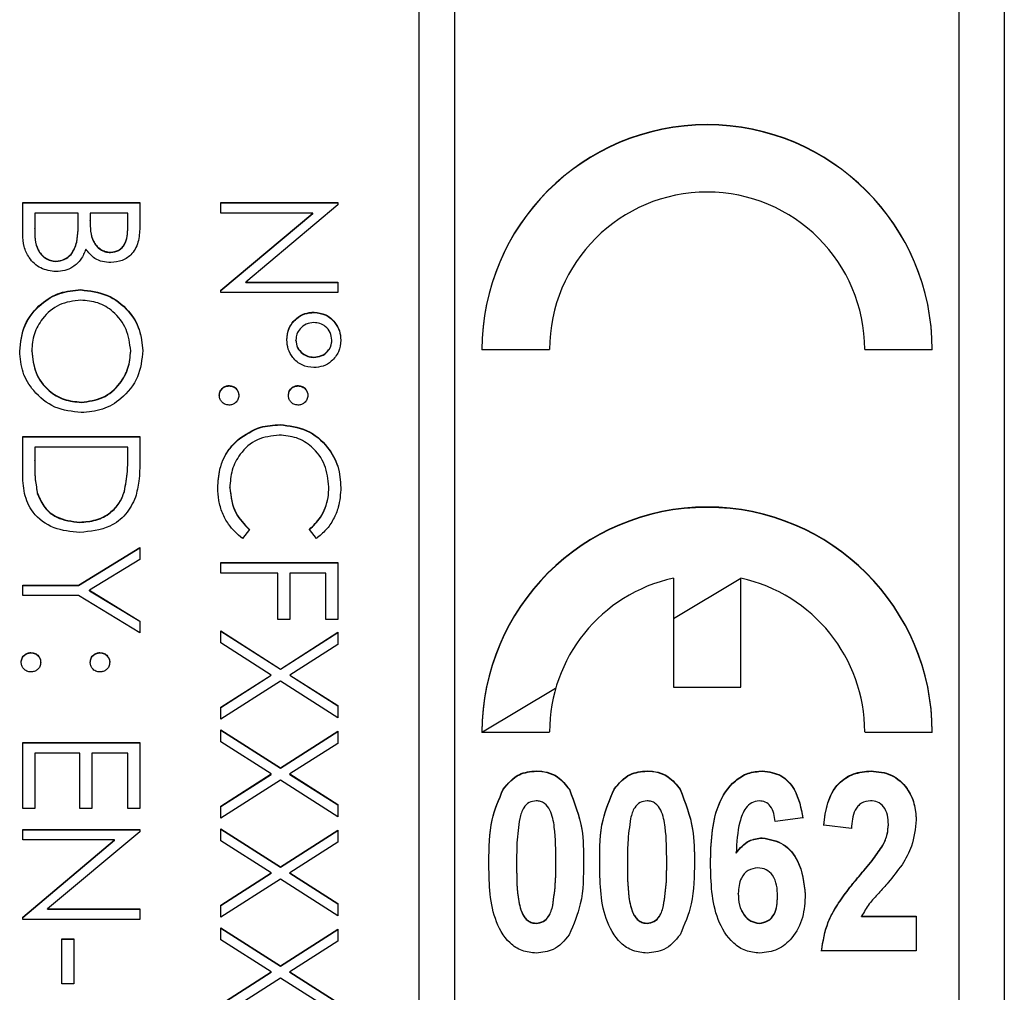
# Model space of a CAD drawing. Header units: millimetres. Extents: x 73 to 1962, y 27 to 1705.
# Tile 12 of 24: x 1831 to 1842, y 832 to 843. Entities that reach past the tile are written whole.
import ezdxf

# ---------------------------------------------------------------- set-up
doc = ezdxf.new("R2010")
doc.units = ezdxf.units.MM

msp = doc.modelspace()

# ---------------------------------------------------------------- linework, layer by layer
at = {"color": 7, "linetype": 'Continuous', "lineweight": 25}
for p, q in [((1841.851, 862.17), (1841.851, 821.17)), ((1835.351, 861.66), (1835.351, 821.686)), ((1835.751, 821.686), (1835.751, 861.66)), ((1841.351, 823.685), (1841.351, 859.661)), ((1830.951, 840.156), (1830.951, 840.507)), ((1830.951, 840.507), (1832.251, 840.507)), ((1830.951, 840.503), (1832.251, 840.503)), ((1832.251, 840.507), (1832.251, 840.253)), ((1833.151, 840.507), (1834.451, 840.507)), ((1833.151, 840.39), (1833.151, 840.507)), ((1833.151, 840.503), (1834.451, 840.503)), ((1834.451, 840.482), (1833.428, 839.624)), ((1834.451, 840.507), (1834.451, 840.482)), ((1831.084, 840.39), (1831.084, 840.224)), ((1831.568, 840.39), (1831.084, 840.39)), ((1831.568, 840.313), (1831.568, 840.39)), ((1831.701, 840.39), (1831.701, 840.312)), ((1832.118, 840.39), (1831.701, 840.39)), ((1832.118, 840.232), (1832.118, 840.39)), ((1834.172, 840.39), (1833.151, 840.39)), ((1833.151, 839.534), (1834.172, 840.39)), ((1833.151, 839.53), (1834.172, 840.387)), ((1834.172, 840.387), (1834.172, 840.39)), ((1831.568, 840.309), (1831.568, 840.313)), ((1831.701, 840.308), (1831.701, 840.312)), ((1832.118, 840.228), (1832.118, 840.232)), ((1831.084, 840.221), (1831.084, 840.224)), ((1831.552, 840.066), (1831.552, 840.07)), ((1831.927, 839.954), (1831.927, 839.957)), ((1831.32, 839.854), (1831.32, 839.857)), ((1833.428, 839.624), (1834.451, 839.624)), ((1833.428, 839.62), (1833.428, 839.624)), ((1833.428, 839.62), (1834.451, 839.62)), ((1834.451, 839.624), (1834.451, 839.508)), ((1831.595, 839.537), (1831.595, 839.541)), ((1833.151, 839.508), (1833.151, 839.534)), ((1834.451, 839.508), (1833.151, 839.508)), ((1834.187, 839.287), (1834.187, 839.291)), ((1833.984, 838.977), (1833.984, 838.981)), ((1834.384, 838.977), (1834.384, 838.98)), ((1831.051, 838.857), (1831.051, 838.861)), ((1832.151, 838.857), (1832.151, 838.861)), ((1836.051, 838.875), (1836.801, 838.875)), ((1840.301, 838.875), (1841.051, 838.875)), ((1834.183, 838.788), (1834.183, 838.791)), ((1833.243, 838.471), (1833.243, 838.475)), ((1834.009, 838.471), (1834.009, 838.475)), ((1831.602, 838.288), (1831.602, 838.292)), ((1833.809, 838.038), (1833.809, 838.042)), ((1830.951, 837.909), (1832.251, 837.909)), ((1830.951, 837.506), (1830.951, 837.909)), ((1830.951, 837.905), (1832.251, 837.905)), ((1832.251, 837.909), (1832.251, 837.646)), ((1833.345, 837.873), (1833.345, 837.877)), ((1831.084, 837.792), (1831.084, 837.643)), ((1832.118, 837.792), (1831.084, 837.792)), ((1832.118, 837.701), (1832.118, 837.792)), ((1831.084, 837.639), (1831.084, 837.643)), ((1832.118, 837.697), (1832.118, 837.701)), ((1832.081, 837.298), (1832.081, 837.301)), ((1833.251, 837.338), (1833.251, 837.342)), ((1834.351, 837.346), (1834.351, 837.35)), ((1831.117, 837.268), (1831.117, 837.272)), ((1831.585, 836.956), (1831.585, 836.959)), ((1833.468, 836.878), (1833.39, 836.776)), ((1834.212, 836.776), (1834.134, 836.878)), ((1831.569, 836.26), (1832.251, 836.676)), ((1831.569, 836.256), (1832.251, 836.672)), ((1832.251, 836.676), (1832.251, 836.543)), ((1832.251, 836.543), (1831.692, 836.201)), ((1833.151, 836.393), (1833.151, 836.51)), ((1833.151, 836.51), (1834.451, 836.51)), ((1834.451, 836.51), (1834.451, 835.877)), ((1833.151, 836.506), (1834.451, 836.506)), ((1833.784, 836.393), (1833.151, 836.393)), ((1833.784, 835.877), (1833.784, 836.393)), ((1833.918, 836.393), (1833.918, 835.877)), ((1834.318, 836.393), (1833.918, 836.393)), ((1834.318, 835.877), (1834.318, 836.393)), ((1838.176, 836.336), (1838.176, 835.127)), ((1838.926, 836.332), (1838.176, 835.886)), ((1838.926, 835.127), (1838.926, 836.336)), ((1830.951, 836.26), (1831.569, 836.26)), ((1830.951, 836.143), (1830.951, 836.26)), ((1830.951, 836.256), (1831.569, 836.256)), ((1831.569, 836.256), (1831.569, 836.26)), ((1831.692, 836.201), (1832.251, 835.86)), ((1831.692, 836.197), (1831.692, 836.201)), ((1831.692, 836.197), (1832.251, 835.857)), ((1831.569, 836.143), (1830.951, 836.143)), ((1832.251, 835.727), (1831.569, 836.143)), ((1832.251, 835.86), (1832.251, 835.727)), ((1833.918, 835.877), (1833.784, 835.877)), ((1834.451, 835.877), (1834.318, 835.877)), ((1833.151, 835.752), (1833.814, 835.327)), ((1833.151, 835.617), (1833.151, 835.752)), ((1833.151, 835.748), (1833.814, 835.324)), ((1833.814, 835.327), (1834.451, 835.735)), ((1833.814, 835.324), (1834.451, 835.731)), ((1834.451, 835.735), (1834.451, 835.6)), ((1833.709, 835.26), (1833.151, 835.617)), ((1834.451, 835.6), (1833.919, 835.26)), ((1831.043, 835.507), (1831.043, 835.51)), ((1831.809, 835.507), (1831.809, 835.51)), ((1833.814, 835.324), (1833.814, 835.327)), ((1833.151, 834.904), (1833.709, 835.26)), ((1833.151, 834.9), (1833.709, 835.257)), ((1833.709, 835.257), (1833.709, 835.26)), ((1833.919, 835.26), (1834.451, 834.92)), ((1833.919, 835.257), (1833.919, 835.26)), ((1833.919, 835.257), (1834.451, 834.917)), ((1833.814, 835.193), (1833.151, 834.769)), ((1834.451, 834.786), (1833.814, 835.193)), ((1838.176, 835.127), (1838.926, 835.127)), ((1833.151, 834.769), (1833.151, 834.904)), ((1834.451, 834.92), (1834.451, 834.786)), ((1833.151, 834.652), (1833.814, 834.228)), ((1833.151, 834.518), (1833.151, 834.652)), ((1833.151, 834.649), (1833.814, 834.225)), ((1833.814, 834.228), (1834.451, 834.636)), ((1833.814, 834.225), (1834.451, 834.632)), ((1834.451, 834.636), (1834.451, 834.501)), ((1836.051, 834.627), (1836.801, 834.627)), ((1840.301, 834.627), (1841.051, 834.627)), ((1830.951, 833.778), (1830.951, 834.511)), ((1830.951, 834.511), (1832.251, 834.511)), ((1830.951, 834.507), (1832.251, 834.507)), ((1832.251, 834.511), (1832.251, 833.778)), ((1833.709, 834.161), (1833.151, 834.518)), ((1834.451, 834.501), (1833.919, 834.161)), ((1831.084, 834.394), (1831.084, 833.778)), ((1831.584, 834.394), (1831.084, 834.394)), ((1831.584, 833.778), (1831.584, 834.394)), ((1831.718, 834.394), (1831.718, 833.778)), ((1832.118, 834.394), (1831.718, 834.394)), ((1832.118, 833.778), (1832.118, 834.394)), ((1833.814, 834.225), (1833.814, 834.228)), ((1833.151, 833.804), (1833.709, 834.161)), ((1833.151, 833.801), (1833.709, 834.157)), ((1833.709, 834.157), (1833.709, 834.161)), ((1833.919, 834.161), (1834.451, 833.821)), ((1833.919, 834.157), (1833.919, 834.161)), ((1833.919, 834.157), (1834.451, 833.817)), ((1836.654, 834.193), (1836.654, 834.196)), ((1837.884, 834.193), (1837.884, 834.196)), ((1839.167, 834.193), (1839.167, 834.196)), ((1840.371, 834.193), (1840.371, 834.196)), ((1833.814, 834.094), (1833.151, 833.67)), ((1834.451, 833.686), (1833.814, 834.094)), ((1836.287, 833.99), (1836.287, 833.993)), ((1837.021, 833.987), (1837.021, 833.991)), ((1837.518, 833.99), (1837.518, 833.993)), ((1838.252, 833.987), (1838.252, 833.991)), ((1831.084, 833.778), (1830.951, 833.778)), ((1831.718, 833.778), (1831.584, 833.778)), ((1832.251, 833.778), (1832.118, 833.778)), ((1833.151, 833.67), (1833.151, 833.804)), ((1834.451, 833.821), (1834.451, 833.686)), ((1839.615, 833.675), (1839.307, 833.633)), ((1840.154, 833.556), (1839.846, 833.593)), ((1840.564, 833.597), (1840.564, 833.601)), ((1830.951, 833.545), (1832.251, 833.545)), ((1830.951, 833.428), (1830.951, 833.545)), ((1830.951, 833.541), (1832.251, 833.541)), ((1832.251, 833.52), (1831.228, 832.662)), ((1832.251, 833.545), (1832.251, 833.52)), ((1833.151, 833.553), (1833.814, 833.129)), ((1833.151, 833.419), (1833.151, 833.553)), ((1833.151, 833.549), (1833.814, 833.125)), ((1833.814, 833.129), (1834.451, 833.536)), ((1833.814, 833.125), (1834.451, 833.533)), ((1834.451, 833.536), (1834.451, 833.402)), ((1839.164, 833.45), (1839.164, 833.453)), ((1831.972, 833.428), (1830.951, 833.428)), ((1830.951, 832.572), (1831.972, 833.428)), ((1830.951, 832.568), (1831.972, 833.425)), ((1831.972, 833.425), (1831.972, 833.428)), ((1833.709, 833.062), (1833.151, 833.419)), ((1834.451, 833.402), (1833.919, 833.062)), ((1840.503, 833.366), (1840.503, 833.37)), ((1838.874, 833.282), (1838.874, 833.286)), ((1833.814, 833.125), (1833.814, 833.129)), ((1836.436, 833.18), (1836.436, 833.183)), ((1836.872, 833.18), (1836.872, 833.183)), ((1837.666, 833.18), (1837.666, 833.183)), ((1838.102, 833.18), (1838.102, 833.183)), ((1833.151, 832.705), (1833.709, 833.062)), ((1833.151, 832.701), (1833.709, 833.058)), ((1833.709, 833.058), (1833.709, 833.062)), ((1833.919, 833.062), (1834.451, 832.722)), ((1833.919, 833.058), (1833.919, 833.062)), ((1833.919, 833.058), (1834.451, 832.718)), ((1840.256, 833.044), (1840.256, 833.047)), ((1833.814, 832.994), (1833.151, 832.57)), ((1834.451, 832.587), (1833.814, 832.994)), ((1838.897, 832.829), (1838.897, 832.833)), ((1839.333, 832.8), (1839.333, 832.804)), ((1833.151, 832.57), (1833.151, 832.705)), ((1834.451, 832.722), (1834.451, 832.587)), ((1836.837, 832.698), (1836.837, 832.701)), ((1838.067, 832.698), (1838.067, 832.701)), ((1831.228, 832.662), (1832.251, 832.662)), ((1831.228, 832.658), (1831.228, 832.662)), ((1831.228, 832.658), (1832.251, 832.658)), ((1832.251, 832.662), (1832.251, 832.545)), ((1840.267, 832.582), (1840.872, 832.582)), ((1840.267, 832.578), (1840.267, 832.582)), ((1840.267, 832.578), (1840.872, 832.578)), ((1840.872, 832.582), (1840.872, 832.198)), ((1830.951, 832.545), (1830.951, 832.572)), ((1832.251, 832.545), (1830.951, 832.545)), ((1836.654, 832.501), (1836.654, 832.505)), ((1837.884, 832.501), (1837.884, 832.505)), ((1839.129, 832.501), (1839.129, 832.505)), ((1833.151, 832.454), (1833.814, 832.03)), ((1833.151, 832.319), (1833.151, 832.454)), ((1833.151, 832.45), (1833.814, 832.026)), ((1833.814, 832.03), (1834.451, 832.437)), ((1833.814, 832.026), (1834.451, 832.434)), ((1834.451, 832.437), (1834.451, 832.303)), ((1831.384, 831.829), (1831.384, 832.329)), ((1831.384, 832.329), (1831.518, 832.329)), ((1831.384, 832.325), (1831.518, 832.325)), ((1831.518, 832.329), (1831.518, 831.829)), ((1833.709, 831.963), (1833.151, 832.319)), ((1834.451, 832.303), (1833.919, 831.963)), ((1840.872, 832.198), (1839.82, 832.198)), ((1833.814, 832.026), (1833.814, 832.03)), ((1833.151, 831.606), (1833.709, 831.963)), ((1833.151, 831.602), (1833.709, 831.959)), ((1833.709, 831.959), (1833.709, 831.963)), ((1833.919, 831.963), (1834.451, 831.622)), ((1833.919, 831.959), (1833.919, 831.963)), ((1833.919, 831.959), (1834.451, 831.619)), ((1831.518, 831.829), (1831.384, 831.829)), ((1833.814, 831.895), (1833.151, 831.471)), ((1834.451, 831.488), (1833.814, 831.895))]:
    msp.add_line(p, q, dxfattribs=at)
at = {"color": 8, "linetype": 'Continuous', "lineweight": 25}
msp.add_line((1836.869, 835.11), (1836.057, 834.627), dxfattribs=at)
at = {"color": 7, "linetype": 'Continuous', "lineweight": 25}
for centre, radius, start, end in [((1838.551, 838.873), 2.5, 0.0304, 179.9696), ((1838.551, 838.87), 2.5, 0.0304, 179.9696), ((1838.551, 838.874), 1.75, 0.0304, 179.9696), ((1838.551, 834.626), 2.5, 0.0304, 179.9696), ((1838.551, 834.622), 2.5, 0.0304, 179.9696), ((1838.55, 834.627), 1.749, 102.3503, 179.9864), ((1838.552, 834.627), 1.749, 0.0136, 77.6497)]:
    msp.add_arc(centre, radius, start, end, dxfattribs=at)
for points, knots in [([(1831.552, 840.07), (1831.558, 840.115), (1831.568, 840.196), (1831.568, 840.277), (1831.568, 840.313)], [0, 0, 0, 0, 0.559734, 1, 1, 1, 1]), ([(1831.552, 840.066), (1831.558, 840.111), (1831.568, 840.192), (1831.568, 840.274), (1831.568, 840.309)], [0, 0, 0, 0, 0.559734, 1, 1, 1, 1]), ([(1831.701, 840.312), (1831.701, 840.23), (1831.701, 840.128), (1831.767, 840.028), (1831.813, 839.989), (1831.867, 839.962), (1831.907, 839.959), (1831.927, 839.957)], [0, 0, 0, 0, 0.498607, 0.624009, 0.749401, 0.874736, 1, 1, 1, 1]), ([(1831.701, 840.308), (1831.701, 840.227), (1831.701, 840.125), (1831.767, 840.024), (1831.813, 839.985), (1831.867, 839.958), (1831.907, 839.955), (1831.927, 839.954)], [0, 0, 0, 0, 0.498607, 0.624009, 0.749401, 0.874736, 1, 1, 1, 1]), ([(1831.927, 839.957), (1831.959, 839.961), (1832.007, 839.967), (1832.056, 840.008), (1832.112, 840.085), (1832.115, 840.167), (1832.118, 840.232)], [0, 0, 0, 0, 0.249284, 0.374925, 0.500645, 1, 1, 1, 1]), ([(1831.927, 839.954), (1831.959, 839.957), (1832.007, 839.963), (1832.056, 840.004), (1832.112, 840.082), (1832.115, 840.163), (1832.118, 840.228)], [0, 0, 0, 0, 0.249284, 0.374925, 0.500645, 1, 1, 1, 1]), ([(1832.251, 840.253), (1832.25, 840.198), (1832.247, 840.087), (1832.181, 839.941), (1832.06, 839.855), (1831.972, 839.846), (1831.929, 839.841)], [0, 0, 0, 0, 0.281317, 0.559922, 0.779935, 1, 1, 1, 1]), ([(1831.32, 839.741), (1831.262, 839.748), (1831.145, 839.764), (1831.022, 839.881), (1830.959, 840.018), (1830.954, 840.11), (1830.951, 840.156)], [0, 0, 0, 0, 0.279141, 0.558654, 0.779059, 1, 1, 1, 1]), ([(1831.084, 840.224), (1831.084, 840.139), (1831.085, 840.012), (1831.184, 839.9), (1831.258, 839.863), (1831.299, 839.859), (1831.32, 839.857)], [0, 0, 0, 0, 0.49936, 0.748736, 0.874399, 1, 1, 1, 1]), ([(1831.084, 840.221), (1831.084, 840.136), (1831.085, 840.008), (1831.184, 839.896), (1831.258, 839.859), (1831.299, 839.855), (1831.32, 839.854)], [0, 0, 0, 0, 0.49936, 0.748736, 0.874399, 1, 1, 1, 1]), ([(1831.32, 839.857), (1831.352, 839.861), (1831.416, 839.869), (1831.508, 839.944), (1831.536, 840.022), (1831.552, 840.07)], [0, 0, 0, 0, 0.279944, 0.560429, 1, 1, 1, 1]), ([(1831.32, 839.854), (1831.352, 839.858), (1831.416, 839.865), (1831.508, 839.941), (1831.536, 840.019), (1831.552, 840.066)], [0, 0, 0, 0, 0.279944, 0.560429, 1, 1, 1, 1]), ([(1831.652, 839.991), (1831.637, 839.952), (1831.605, 839.874), (1831.518, 839.792), (1831.419, 839.748), (1831.353, 839.743), (1831.32, 839.741)], [0, 0, 0, 0, 0.2803823, 0.5596055, 0.7797648, 1, 1, 1, 1]), ([(1831.929, 839.841), (1831.898, 839.843), (1831.837, 839.847), (1831.733, 839.89), (1831.683, 839.953), (1831.652, 839.991)], [0, 0, 0, 0, 0.280867, 0.561527, 1, 1, 1, 1]), ([(1830.918, 838.856), (1830.929, 838.957), (1830.951, 839.158), (1831.135, 839.382), (1831.358, 839.52), (1831.516, 839.534), (1831.595, 839.541)], [0, 0, 0, 0, 0.279663, 0.559354, 0.779636, 1, 1, 1, 1]), ([(1830.918, 838.852), (1830.929, 838.953), (1830.951, 839.154), (1831.135, 839.378), (1831.358, 839.516), (1831.516, 839.53), (1831.595, 839.537)], [0, 0, 0, 0, 0.279663, 0.559354, 0.779636, 1, 1, 1, 1]), ([(1831.595, 839.541), (1831.696, 839.529), (1831.896, 839.505), (1832.125, 839.327), (1832.261, 839.103), (1832.276, 838.945), (1832.284, 838.866)], [0, 0, 0, 0, 0.279731, 0.559327, 0.77968, 1, 1, 1, 1]), ([(1831.595, 839.537), (1831.696, 839.525), (1831.896, 839.501), (1832.125, 839.323), (1832.261, 839.099), (1832.276, 838.941), (1832.284, 838.863)], [0, 0, 0, 0, 0.279731, 0.559327, 0.77968, 1, 1, 1, 1]), ([(1831.596, 839.424), (1831.514, 839.414), (1831.35, 839.394), (1831.173, 839.237), (1831.067, 839.053), (1831.056, 838.925), (1831.051, 838.861)], [0, 0, 0, 0, 0.279416, 0.559077, 0.779478, 1, 1, 1, 1]), ([(1832.151, 838.861), (1832.14, 838.943), (1832.119, 839.107), (1831.974, 839.294), (1831.79, 839.407), (1831.661, 839.418), (1831.596, 839.424)], [0, 0, 0, 0, 0.2796271, 0.5593495, 0.7796302, 1, 1, 1, 1]), ([(1833.884, 838.984), (1833.889, 839.029), (1833.899, 839.119), (1833.98, 839.22), (1834.081, 839.282), (1834.151, 839.288), (1834.187, 839.291)], [0, 0, 0, 0, 0.279728, 0.559381, 0.779608, 1, 1, 1, 1]), ([(1833.884, 838.98), (1833.889, 839.025), (1833.899, 839.115), (1833.98, 839.216), (1834.081, 839.278), (1834.151, 839.284), (1834.187, 839.287)], [0, 0, 0, 0, 0.2797283, 0.5593806, 0.779608, 1, 1, 1, 1]), ([(1834.187, 839.291), (1834.232, 839.285), (1834.321, 839.273), (1834.417, 839.187), (1834.475, 839.086), (1834.481, 839.016), (1834.484, 838.981)], [0, 0, 0, 0, 0.279239, 0.559101, 0.779515, 1, 1, 1, 1]), ([(1834.187, 839.287), (1834.232, 839.282), (1834.321, 839.27), (1834.417, 839.183), (1834.475, 839.083), (1834.481, 839.013), (1834.484, 838.977)], [0, 0, 0, 0, 0.279239, 0.559101, 0.779515, 1, 1, 1, 1]), ([(1834.184, 839.174), (1834.155, 839.171), (1834.097, 839.164), (1834.033, 839.112), (1833.991, 839.049), (1833.987, 839.004), (1833.984, 838.981)], [0, 0, 0, 0, 0.279655, 0.5595, 0.779804, 1, 1, 1, 1]), ([(1834.384, 838.98), (1834.381, 839.009), (1834.373, 839.067), (1834.318, 839.13), (1834.253, 839.169), (1834.207, 839.172), (1834.184, 839.174)], [0, 0, 0, 0, 0.279349, 0.559223, 0.779594, 1, 1, 1, 1]), ([(1834.184, 838.675), (1834.139, 838.68), (1834.049, 838.691), (1833.952, 838.777), (1833.893, 838.878), (1833.887, 838.948), (1833.884, 838.984)], [0, 0, 0, 0, 0.279451, 0.559125, 0.779441, 1, 1, 1, 1]), ([(1833.984, 838.981), (1833.988, 838.952), (1833.996, 838.895), (1834.051, 838.834), (1834.115, 838.797), (1834.16, 838.793), (1834.183, 838.791)], [0, 0, 0, 0, 0.27928, 0.559096, 0.779507, 1, 1, 1, 1]), ([(1833.984, 838.977), (1833.988, 838.949), (1833.996, 838.892), (1834.051, 838.83), (1834.115, 838.793), (1834.16, 838.79), (1834.183, 838.788)], [0, 0, 0, 0, 0.27928, 0.559096, 0.779507, 1, 1, 1, 1]), ([(1834.183, 838.791), (1834.212, 838.794), (1834.269, 838.8), (1834.336, 838.85), (1834.378, 838.912), (1834.382, 838.958), (1834.384, 838.98)], [0, 0, 0, 0, 0.279971, 0.559668, 0.779809, 1, 1, 1, 1]), ([(1834.183, 838.788), (1834.212, 838.791), (1834.269, 838.796), (1834.336, 838.846), (1834.378, 838.909), (1834.382, 838.954), (1834.384, 838.977)], [0, 0, 0, 0, 0.279971, 0.559668, 0.779809, 1, 1, 1, 1]), ([(1834.484, 838.981), (1834.479, 838.936), (1834.469, 838.847), (1834.389, 838.747), (1834.29, 838.684), (1834.22, 838.678), (1834.184, 838.675)], [0, 0, 0, 0, 0.279651, 0.559386, 0.779629, 1, 1, 1, 1]), ([(1831.602, 838.175), (1831.501, 838.187), (1831.299, 838.209), (1831.075, 838.394), (1830.938, 838.618), (1830.924, 838.777), (1830.918, 838.856)], [0, 0, 0, 0, 0.27963, 0.559343, 0.779597, 1, 1, 1, 1]), ([(1831.051, 838.861), (1831.06, 838.778), (1831.079, 838.613), (1831.222, 838.422), (1831.407, 838.31), (1831.537, 838.298), (1831.602, 838.292)], [0, 0, 0, 0, 0.27983, 0.559389, 0.779654, 1, 1, 1, 1]), ([(1831.051, 838.857), (1831.06, 838.774), (1831.079, 838.609), (1831.222, 838.418), (1831.407, 838.306), (1831.537, 838.294), (1831.602, 838.288)], [0, 0, 0, 0, 0.27983, 0.559389, 0.779654, 1, 1, 1, 1]), ([(1832.284, 838.866), (1832.274, 838.764), (1832.252, 838.561), (1832.068, 838.333), (1831.841, 838.195), (1831.681, 838.182), (1831.602, 838.175)], [0, 0, 0, 0, 0.279767, 0.559358, 0.779571, 1, 1, 1, 1]), ([(1831.602, 838.292), (1831.684, 838.302), (1831.849, 838.322), (1832.028, 838.48), (1832.132, 838.667), (1832.145, 838.796), (1832.151, 838.861)], [0, 0, 0, 0, 0.279468, 0.55887, 0.779516, 1, 1, 1, 1]), ([(1831.602, 838.288), (1831.684, 838.298), (1831.849, 838.318), (1832.028, 838.476), (1832.132, 838.663), (1832.145, 838.792), (1832.151, 838.857)], [0, 0, 0, 0, 0.279468, 0.5588703, 0.7795158, 1, 1, 1, 1]), ([(1833.134, 838.367), (1833.136, 838.383), (1833.14, 838.414), (1833.17, 838.45), (1833.205, 838.471), (1833.23, 838.474), (1833.243, 838.475)], [0, 0, 0, 0, 0.279581, 0.559143, 0.779575, 1, 1, 1, 1]), ([(1833.134, 838.363), (1833.136, 838.379), (1833.14, 838.411), (1833.17, 838.446), (1833.205, 838.468), (1833.23, 838.47), (1833.243, 838.471)], [0, 0, 0, 0, 0.279581, 0.559143, 0.779575, 1, 1, 1, 1]), ([(1833.243, 838.475), (1833.259, 838.473), (1833.291, 838.469), (1833.326, 838.44), (1833.348, 838.404), (1833.35, 838.379), (1833.351, 838.367)], [0, 0, 0, 0, 0.2795762, 0.5592837, 0.7795524, 1, 1, 1, 1]), ([(1833.243, 838.471), (1833.259, 838.469), (1833.291, 838.466), (1833.326, 838.436), (1833.348, 838.401), (1833.35, 838.376), (1833.351, 838.363)], [0, 0, 0, 0, 0.279576, 0.559284, 0.779552, 1, 1, 1, 1]), ([(1833.901, 838.367), (1833.903, 838.383), (1833.907, 838.415), (1833.936, 838.45), (1833.972, 838.472), (1833.997, 838.474), (1834.009, 838.475)], [0, 0, 0, 0, 0.279647, 0.559299, 0.779615, 1, 1, 1, 1]), ([(1833.901, 838.363), (1833.903, 838.379), (1833.907, 838.411), (1833.936, 838.446), (1833.972, 838.468), (1833.997, 838.47), (1834.009, 838.471)], [0, 0, 0, 0, 0.279647, 0.559299, 0.779615, 1, 1, 1, 1]), ([(1834.009, 838.475), (1834.025, 838.473), (1834.057, 838.469), (1834.092, 838.44), (1834.114, 838.404), (1834.117, 838.379), (1834.118, 838.367)], [0, 0, 0, 0, 0.279585, 0.559454, 0.779697, 1, 1, 1, 1]), ([(1834.009, 838.471), (1834.025, 838.469), (1834.057, 838.465), (1834.092, 838.436), (1834.114, 838.401), (1834.117, 838.376), (1834.118, 838.363)], [0, 0, 0, 0, 0.2795852, 0.5594544, 0.7796968, 1, 1, 1, 1]), ([(1833.243, 838.258), (1833.227, 838.26), (1833.195, 838.264), (1833.16, 838.294), (1833.138, 838.329), (1833.135, 838.354), (1833.134, 838.367)], [0, 0, 0, 0, 0.279469, 0.559358, 0.779674, 1, 1, 1, 1]), ([(1833.351, 838.367), (1833.349, 838.351), (1833.346, 838.319), (1833.316, 838.284), (1833.28, 838.261), (1833.255, 838.259), (1833.243, 838.258)], [0, 0, 0, 0, 0.279602, 0.559212, 0.779475, 1, 1, 1, 1]), ([(1834.009, 838.258), (1833.993, 838.26), (1833.961, 838.264), (1833.926, 838.294), (1833.904, 838.329), (1833.902, 838.354), (1833.901, 838.367)], [0, 0, 0, 0, 0.279517, 0.559326, 0.779544, 1, 1, 1, 1]), ([(1834.118, 838.367), (1834.116, 838.351), (1834.112, 838.319), (1834.082, 838.284), (1834.047, 838.261), (1834.022, 838.259), (1834.009, 838.258)], [0, 0, 0, 0, 0.279602, 0.559212, 0.779475, 1, 1, 1, 1]), ([(1833.345, 837.877), (1833.424, 837.931), (1833.565, 838.027), (1833.734, 838.037), (1833.809, 838.042)], [0, 0, 0, 0, 0.559029, 1, 1, 1, 1]), ([(1833.809, 838.042), (1833.91, 838.03), (1834.114, 838.006), (1834.337, 837.814), (1834.467, 837.583), (1834.478, 837.423), (1834.484, 837.343)], [0, 0, 0, 0, 0.2795119, 0.5590796, 0.7793739, 1, 1, 1, 1]), ([(1833.345, 837.873), (1833.424, 837.927), (1833.565, 838.023), (1833.734, 838.034), (1833.809, 838.038)], [0, 0, 0, 0, 0.559029, 1, 1, 1, 1]), ([(1833.809, 838.038), (1833.91, 838.026), (1834.114, 838.003), (1834.337, 837.81), (1834.467, 837.579), (1834.478, 837.419), (1834.484, 837.339)], [0, 0, 0, 0, 0.279512, 0.55908, 0.779374, 1, 1, 1, 1]), ([(1833.118, 837.341), (1833.121, 837.41), (1833.128, 837.522), (1833.181, 837.67), (1833.249, 837.785), (1833.313, 837.846), (1833.345, 837.877)], [0, 0, 0, 0, 0.339838, 0.559927, 0.779959, 1, 1, 1, 1]), ([(1833.118, 837.338), (1833.121, 837.406), (1833.128, 837.519), (1833.181, 837.667), (1833.249, 837.781), (1833.313, 837.843), (1833.345, 837.873)], [0, 0, 0, 0, 0.339838, 0.559927, 0.779959, 1, 1, 1, 1]), ([(1833.8, 837.925), (1833.716, 837.915), (1833.547, 837.896), (1833.366, 837.733), (1833.265, 837.54), (1833.256, 837.408), (1833.251, 837.342)], [0, 0, 0, 0, 0.279434, 0.558921, 0.779283, 1, 1, 1, 1]), ([(1834.351, 837.35), (1834.342, 837.433), (1834.323, 837.599), (1834.181, 837.792), (1833.996, 837.908), (1833.865, 837.919), (1833.8, 837.925)], [0, 0, 0, 0, 0.279856, 0.559519, 0.779686, 1, 1, 1, 1]), ([(1831.084, 837.643), (1831.084, 837.573), (1831.084, 837.448), (1831.107, 837.325), (1831.117, 837.272)], [0, 0, 0, 0, 0.560426, 1, 1, 1, 1]), ([(1831.084, 837.639), (1831.084, 837.569), (1831.084, 837.444), (1831.107, 837.322), (1831.117, 837.268)], [0, 0, 0, 0, 0.5604262, 1, 1, 1, 1]), ([(1832.081, 837.301), (1832.094, 837.375), (1832.118, 837.508), (1832.118, 837.642), (1832.118, 837.701)], [0, 0, 0, 0, 0.559542, 1, 1, 1, 1]), ([(1832.081, 837.298), (1832.094, 837.372), (1832.118, 837.504), (1832.118, 837.638), (1832.118, 837.697)], [0, 0, 0, 0, 0.559542, 1, 1, 1, 1]), ([(1832.251, 837.646), (1832.251, 837.568), (1832.251, 837.429), (1832.218, 837.294), (1832.204, 837.234)], [0, 0, 0, 0, 0.5604447, 1, 1, 1, 1]), ([(1831.585, 836.843), (1831.487, 836.852), (1831.292, 836.871), (1831.06, 837.039), (1830.958, 837.276), (1830.953, 837.429), (1830.951, 837.506)], [0, 0, 0, 0, 0.280124, 0.559248, 0.778837, 1, 1, 1, 1]), ([(1831.585, 836.959), (1831.646, 836.963), (1831.767, 836.972), (1831.92, 837.052), (1832.03, 837.167), (1832.064, 837.257), (1832.081, 837.301)], [0, 0, 0, 0, 0.280178, 0.559765, 0.779797, 1, 1, 1, 1]), ([(1831.585, 836.956), (1831.646, 836.96), (1831.767, 836.968), (1831.92, 837.049), (1832.03, 837.164), (1832.064, 837.253), (1832.081, 837.298)], [0, 0, 0, 0, 0.280178, 0.559765, 0.779797, 1, 1, 1, 1]), ([(1833.39, 836.776), (1833.335, 836.826), (1833.244, 836.907), (1833.165, 837.059), (1833.124, 837.198), (1833.12, 837.293), (1833.118, 837.341)], [0, 0, 0, 0, 0.339341, 0.559515, 0.77972, 1, 1, 1, 1]), ([(1833.251, 837.342), (1833.263, 837.242), (1833.285, 837.062), (1833.412, 836.934), (1833.468, 836.878)], [0, 0, 0, 0, 0.558772, 1, 1, 1, 1]), ([(1833.251, 837.338), (1833.263, 837.238), (1833.285, 837.058), (1833.412, 836.931), (1833.468, 836.874)], [0, 0, 0, 0, 0.558772, 1, 1, 1, 1]), ([(1834.134, 836.878), (1834.179, 836.92), (1834.252, 836.99), (1834.313, 837.117), (1834.346, 837.232), (1834.349, 837.311), (1834.351, 837.35)], [0, 0, 0, 0, 0.339327, 0.559466, 0.779727, 1, 1, 1, 1]), ([(1834.134, 836.874), (1834.179, 836.917), (1834.252, 836.987), (1834.313, 837.114), (1834.346, 837.228), (1834.349, 837.307), (1834.351, 837.346)], [0, 0, 0, 0, 0.339327, 0.559466, 0.779727, 1, 1, 1, 1]), ([(1834.484, 837.343), (1834.479, 837.269), (1834.471, 837.146), (1834.404, 836.989), (1834.324, 836.868), (1834.25, 836.807), (1834.212, 836.776)], [0, 0, 0, 0, 0.3396898, 0.5598397, 0.7799301, 1, 1, 1, 1]), ([(1831.117, 837.272), (1831.14, 837.22), (1831.186, 837.116), (1831.35, 836.985), (1831.496, 836.969), (1831.585, 836.959)], [0, 0, 0, 0, 0.280536, 0.561015, 1, 1, 1, 1]), ([(1831.117, 837.268), (1831.14, 837.216), (1831.186, 837.112), (1831.35, 836.981), (1831.496, 836.965), (1831.585, 836.956)], [0, 0, 0, 0, 0.280536, 0.561015, 1, 1, 1, 1]), ([(1832.204, 837.234), (1832.172, 837.168), (1832.108, 837.036), (1831.889, 836.875), (1831.7, 836.855), (1831.585, 836.843)], [0, 0, 0, 0, 0.280264, 0.560715, 1, 1, 1, 1]), ([(1830.934, 835.402), (1830.936, 835.418), (1830.94, 835.45), (1830.97, 835.485), (1831.005, 835.507), (1831.03, 835.509), (1831.043, 835.51)], [0, 0, 0, 0, 0.279581, 0.559143, 0.779575, 1, 1, 1, 1]), ([(1830.934, 835.398), (1830.936, 835.414), (1830.94, 835.446), (1830.97, 835.481), (1831.005, 835.503), (1831.03, 835.505), (1831.043, 835.507)], [0, 0, 0, 0, 0.279581, 0.559143, 0.779575, 1, 1, 1, 1]), ([(1831.043, 835.51), (1831.059, 835.508), (1831.091, 835.504), (1831.126, 835.475), (1831.148, 835.44), (1831.15, 835.414), (1831.151, 835.402)], [0, 0, 0, 0, 0.279576, 0.559284, 0.779552, 1, 1, 1, 1]), ([(1831.043, 835.507), (1831.059, 835.505), (1831.091, 835.501), (1831.126, 835.471), (1831.148, 835.436), (1831.15, 835.411), (1831.151, 835.398)], [0, 0, 0, 0, 0.279576, 0.559284, 0.779552, 1, 1, 1, 1]), ([(1831.701, 835.402), (1831.703, 835.418), (1831.707, 835.45), (1831.736, 835.485), (1831.772, 835.507), (1831.797, 835.509), (1831.809, 835.51)], [0, 0, 0, 0, 0.279647, 0.559299, 0.779615, 1, 1, 1, 1]), ([(1831.701, 835.398), (1831.703, 835.414), (1831.707, 835.446), (1831.736, 835.481), (1831.772, 835.503), (1831.797, 835.505), (1831.809, 835.507)], [0, 0, 0, 0, 0.279647, 0.559299, 0.779615, 1, 1, 1, 1]), ([(1831.809, 835.51), (1831.825, 835.508), (1831.857, 835.504), (1831.892, 835.475), (1831.914, 835.439), (1831.917, 835.414), (1831.918, 835.402)], [0, 0, 0, 0, 0.279585, 0.559454, 0.779697, 1, 1, 1, 1]), ([(1831.809, 835.507), (1831.825, 835.505), (1831.857, 835.501), (1831.892, 835.471), (1831.914, 835.436), (1831.917, 835.411), (1831.918, 835.398)], [0, 0, 0, 0, 0.279585, 0.559454, 0.779697, 1, 1, 1, 1]), ([(1831.043, 835.294), (1831.027, 835.296), (1830.995, 835.299), (1830.96, 835.329), (1830.938, 835.364), (1830.935, 835.389), (1830.934, 835.402)], [0, 0, 0, 0, 0.279469, 0.559358, 0.779674, 1, 1, 1, 1]), ([(1831.151, 835.402), (1831.149, 835.386), (1831.146, 835.354), (1831.116, 835.319), (1831.08, 835.297), (1831.055, 835.295), (1831.043, 835.294)], [0, 0, 0, 0, 0.279602, 0.559212, 0.779475, 1, 1, 1, 1]), ([(1831.809, 835.294), (1831.793, 835.295), (1831.761, 835.299), (1831.726, 835.329), (1831.704, 835.364), (1831.702, 835.389), (1831.701, 835.402)], [0, 0, 0, 0, 0.279517, 0.559326, 0.779544, 1, 1, 1, 1]), ([(1831.918, 835.402), (1831.916, 835.386), (1831.912, 835.354), (1831.882, 835.319), (1831.847, 835.297), (1831.822, 835.295), (1831.809, 835.294)], [0, 0, 0, 0, 0.279602, 0.559212, 0.779475, 1, 1, 1, 1]), ([(1836.287, 833.993), (1836.341, 834.058), (1836.438, 834.175), (1836.588, 834.19), (1836.654, 834.196)], [0, 0, 0, 0, 0.558803, 1, 1, 1, 1]), ([(1836.287, 833.99), (1836.341, 834.055), (1836.438, 834.171), (1836.588, 834.186), (1836.654, 834.193)], [0, 0, 0, 0, 0.558803, 1, 1, 1, 1]), ([(1836.654, 834.196), (1836.695, 834.193), (1836.777, 834.188), (1836.915, 834.126), (1836.981, 834.042), (1837.021, 833.991)], [0, 0, 0, 0, 0.280581, 0.560896, 1, 1, 1, 1]), ([(1836.654, 834.193), (1836.695, 834.19), (1836.777, 834.184), (1836.915, 834.123), (1836.981, 834.039), (1837.021, 833.987)], [0, 0, 0, 0, 0.280581, 0.560896, 1, 1, 1, 1]), ([(1837.518, 833.993), (1837.572, 834.058), (1837.669, 834.175), (1837.818, 834.19), (1837.884, 834.196)], [0, 0, 0, 0, 0.558803, 1, 1, 1, 1]), ([(1837.518, 833.99), (1837.572, 834.055), (1837.669, 834.171), (1837.818, 834.186), (1837.884, 834.193)], [0, 0, 0, 0, 0.558803, 1, 1, 1, 1]), ([(1837.884, 834.196), (1837.925, 834.193), (1838.008, 834.188), (1838.146, 834.126), (1838.212, 834.042), (1838.252, 833.991)], [0, 0, 0, 0, 0.2805809, 0.5608959, 1, 1, 1, 1]), ([(1837.884, 834.193), (1837.925, 834.19), (1838.008, 834.184), (1838.146, 834.123), (1838.212, 834.039), (1838.252, 833.987)], [0, 0, 0, 0, 0.280581, 0.560896, 1, 1, 1, 1]), ([(1838.589, 833.17), (1838.594, 833.392), (1838.601, 833.725), (1838.811, 834.064), (1839.002, 834.181), (1839.112, 834.191), (1839.167, 834.196)], [0, 0, 0, 0, 0.500588, 0.749619, 0.874794, 1, 1, 1, 1]), ([(1838.589, 833.166), (1838.594, 833.389), (1838.601, 833.722), (1838.811, 834.06), (1839.002, 834.177), (1839.112, 834.188), (1839.167, 834.193)], [0, 0, 0, 0, 0.5005876, 0.7496187, 0.8747945, 1, 1, 1, 1]), ([(1839.167, 834.196), (1839.238, 834.186), (1839.381, 834.166), (1839.559, 833.964), (1839.594, 833.784), (1839.615, 833.675)], [0, 0, 0, 0, 0.279169, 0.559101, 1, 1, 1, 1]), ([(1839.167, 834.193), (1839.238, 834.182), (1839.381, 834.162), (1839.559, 833.96), (1839.594, 833.781), (1839.615, 833.671)], [0, 0, 0, 0, 0.279169, 0.559101, 1, 1, 1, 1]), ([(1839.846, 833.593), (1839.856, 833.676), (1839.876, 833.842), (1839.987, 834.055), (1840.173, 834.178), (1840.305, 834.19), (1840.371, 834.196)], [0, 0, 0, 0, 0.281105, 0.560182, 0.779967, 1, 1, 1, 1]), ([(1839.846, 833.59), (1839.856, 833.673), (1839.876, 833.838), (1839.987, 834.051), (1840.173, 834.174), (1840.305, 834.186), (1840.371, 834.193)], [0, 0, 0, 0, 0.281105, 0.560182, 0.779967, 1, 1, 1, 1]), ([(1840.371, 834.196), (1840.449, 834.189), (1840.606, 834.174), (1840.773, 834.018), (1840.859, 833.836), (1840.868, 833.714), (1840.872, 833.653)], [0, 0, 0, 0, 0.2796861, 0.5585982, 0.7791114, 1, 1, 1, 1]), ([(1840.371, 834.193), (1840.449, 834.185), (1840.606, 834.17), (1840.773, 834.014), (1840.859, 833.832), (1840.868, 833.71), (1840.872, 833.649)], [0, 0, 0, 0, 0.2796861, 0.5585982, 0.7791114, 1, 1, 1, 1]), ([(1836.128, 833.187), (1836.129, 833.344), (1836.13, 833.624), (1836.239, 833.881), (1836.287, 833.993)], [0, 0, 0, 0, 0.561126, 1, 1, 1, 1]), ([(1836.128, 833.184), (1836.129, 833.341), (1836.13, 833.62), (1836.239, 833.877), (1836.287, 833.99)], [0, 0, 0, 0, 0.561126, 1, 1, 1, 1]), ([(1837.021, 833.991), (1837.078, 833.845), (1837.178, 833.585), (1837.179, 833.306), (1837.179, 833.183)], [0, 0, 0, 0, 0.5582669, 1, 1, 1, 1]), ([(1837.021, 833.987), (1837.078, 833.842), (1837.178, 833.581), (1837.179, 833.303), (1837.179, 833.18)], [0, 0, 0, 0, 0.558267, 1, 1, 1, 1]), ([(1837.359, 833.187), (1837.359, 833.344), (1837.361, 833.624), (1837.47, 833.881), (1837.518, 833.993)], [0, 0, 0, 0, 0.561126, 1, 1, 1, 1]), ([(1837.359, 833.184), (1837.359, 833.341), (1837.361, 833.62), (1837.47, 833.877), (1837.518, 833.99)], [0, 0, 0, 0, 0.561126, 1, 1, 1, 1]), ([(1838.252, 833.991), (1838.308, 833.845), (1838.409, 833.585), (1838.41, 833.306), (1838.41, 833.183)], [0, 0, 0, 0, 0.5582669, 1, 1, 1, 1]), ([(1838.252, 833.987), (1838.308, 833.842), (1838.409, 833.581), (1838.41, 833.303), (1838.41, 833.18)], [0, 0, 0, 0, 0.5582669, 1, 1, 1, 1]), ([(1836.654, 833.863), (1836.626, 833.859), (1836.571, 833.851), (1836.5, 833.777), (1836.482, 833.709), (1836.47, 833.667)], [0, 0, 0, 0, 0.279177, 0.558619, 1, 1, 1, 1]), ([(1836.872, 833.183), (1836.871, 833.313), (1836.87, 833.507), (1836.828, 833.732), (1836.761, 833.829), (1836.702, 833.859), (1836.67, 833.862), (1836.654, 833.863)], [0, 0, 0, 0, 0.501059, 0.75088, 0.874945, 0.937481, 1, 1, 1, 1]), ([(1837.884, 833.863), (1837.857, 833.859), (1837.802, 833.851), (1837.73, 833.777), (1837.712, 833.709), (1837.701, 833.667)], [0, 0, 0, 0, 0.279177, 0.558619, 1, 1, 1, 1]), ([(1838.102, 833.183), (1838.102, 833.313), (1838.101, 833.507), (1838.059, 833.732), (1837.992, 833.829), (1837.933, 833.859), (1837.901, 833.862), (1837.884, 833.863)], [0, 0, 0, 0, 0.501059, 0.75088, 0.874945, 0.937481, 1, 1, 1, 1]), ([(1839.128, 833.863), (1839.099, 833.858), (1839.042, 833.849), (1838.958, 833.764), (1838.889, 833.572), (1838.88, 833.401), (1838.874, 833.286)], [0, 0, 0, 0, 0.124187, 0.249061, 0.498254, 1, 1, 1, 1]), ([(1839.307, 833.633), (1839.303, 833.663), (1839.296, 833.723), (1839.261, 833.801), (1839.2, 833.855), (1839.152, 833.86), (1839.128, 833.863)], [0, 0, 0, 0, 0.281004, 0.560864, 0.780418, 1, 1, 1, 1]), ([(1840.364, 833.863), (1840.329, 833.858), (1840.276, 833.851), (1840.223, 833.804), (1840.166, 833.715), (1840.159, 833.627), (1840.154, 833.556)], [0, 0, 0, 0, 0.248696, 0.374368, 0.499925, 1, 1, 1, 1]), ([(1840.564, 833.601), (1840.562, 833.636), (1840.559, 833.705), (1840.519, 833.796), (1840.447, 833.856), (1840.392, 833.861), (1840.364, 833.863)], [0, 0, 0, 0, 0.2808845, 0.5604963, 0.7799174, 1, 1, 1, 1]), ([(1836.47, 833.667), (1836.458, 833.577), (1836.435, 833.417), (1836.436, 833.255), (1836.436, 833.183)], [0, 0, 0, 0, 0.559712, 1, 1, 1, 1]), ([(1837.701, 833.667), (1837.689, 833.577), (1837.666, 833.417), (1837.666, 833.255), (1837.666, 833.183)], [0, 0, 0, 0, 0.5597115, 1, 1, 1, 1]), ([(1840.503, 833.37), (1840.522, 833.411), (1840.556, 833.485), (1840.561, 833.565), (1840.564, 833.601)], [0, 0, 0, 0, 0.559914, 1, 1, 1, 1]), ([(1840.503, 833.366), (1840.522, 833.407), (1840.556, 833.481), (1840.561, 833.562), (1840.564, 833.597)], [0, 0, 0, 0, 0.559914, 1, 1, 1, 1]), ([(1840.872, 833.653), (1840.862, 833.553), (1840.845, 833.374), (1840.755, 833.219), (1840.715, 833.151)], [0, 0, 0, 0, 0.559099, 1, 1, 1, 1]), ([(1838.874, 833.286), (1838.917, 833.338), (1838.994, 833.43), (1839.112, 833.446), (1839.164, 833.453)], [0, 0, 0, 0, 0.560019, 1, 1, 1, 1]), ([(1838.874, 833.282), (1838.917, 833.334), (1838.994, 833.427), (1839.112, 833.443), (1839.164, 833.45)], [0, 0, 0, 0, 0.5600187, 1, 1, 1, 1]), ([(1839.164, 833.453), (1839.246, 833.437), (1839.409, 833.405), (1839.604, 833.163), (1839.627, 832.952), (1839.641, 832.824)], [0, 0, 0, 0, 0.278667, 0.559714, 1, 1, 1, 1]), ([(1839.164, 833.45), (1839.246, 833.434), (1839.409, 833.402), (1839.604, 833.159), (1839.627, 832.949), (1839.641, 832.82)], [0, 0, 0, 0, 0.2786665, 0.5597136, 1, 1, 1, 1]), ([(1840.256, 833.047), (1840.305, 833.105), (1840.393, 833.208), (1840.469, 833.32), (1840.503, 833.37)], [0, 0, 0, 0, 0.560211, 1, 1, 1, 1]), ([(1840.256, 833.044), (1840.305, 833.101), (1840.393, 833.205), (1840.469, 833.317), (1840.503, 833.366)], [0, 0, 0, 0, 0.560211, 1, 1, 1, 1]), ([(1836.654, 832.172), (1836.6, 832.177), (1836.493, 832.187), (1836.311, 832.309), (1836.131, 832.651), (1836.129, 832.972), (1836.128, 833.187)], [0, 0, 0, 0, 0.12513, 0.250188, 0.498801, 1, 1, 1, 1]), ([(1836.436, 833.183), (1836.435, 833.054), (1836.435, 832.86), (1836.478, 832.651), (1836.525, 832.566), (1836.561, 832.532), (1836.605, 832.509), (1836.637, 832.506), (1836.654, 832.505)], [0, 0, 0, 0, 0.5005297, 0.7500702, 0.8126725, 0.8750171, 0.9374846, 1, 1, 1, 1]), ([(1836.436, 833.18), (1836.435, 833.05), (1836.435, 832.857), (1836.478, 832.648), (1836.525, 832.562), (1836.561, 832.529), (1836.605, 832.505), (1836.637, 832.503), (1836.654, 832.501)], [0, 0, 0, 0, 0.50053, 0.75007, 0.812672, 0.875017, 0.937485, 1, 1, 1, 1]), ([(1836.837, 832.701), (1836.849, 832.791), (1836.872, 832.951), (1836.872, 833.112), (1836.872, 833.183)], [0, 0, 0, 0, 0.559708, 1, 1, 1, 1]), ([(1836.837, 832.698), (1836.849, 832.787), (1836.872, 832.947), (1836.872, 833.109), (1836.872, 833.18)], [0, 0, 0, 0, 0.559708, 1, 1, 1, 1]), ([(1837.179, 833.183), (1837.178, 833.026), (1837.177, 832.745), (1837.068, 832.488), (1837.02, 832.375)], [0, 0, 0, 0, 0.5611374, 1, 1, 1, 1]), ([(1837.884, 832.172), (1837.831, 832.177), (1837.724, 832.187), (1837.542, 832.309), (1837.362, 832.651), (1837.36, 832.972), (1837.359, 833.187)], [0, 0, 0, 0, 0.12513, 0.250188, 0.498801, 1, 1, 1, 1]), ([(1837.666, 833.183), (1837.666, 833.054), (1837.665, 832.86), (1837.709, 832.651), (1837.756, 832.566), (1837.792, 832.532), (1837.836, 832.509), (1837.868, 832.506), (1837.884, 832.505)], [0, 0, 0, 0, 0.50053, 0.75007, 0.812672, 0.875017, 0.937485, 1, 1, 1, 1]), ([(1837.666, 833.18), (1837.666, 833.05), (1837.665, 832.857), (1837.709, 832.648), (1837.756, 832.562), (1837.792, 832.529), (1837.836, 832.505), (1837.868, 832.503), (1837.884, 832.501)], [0, 0, 0, 0, 0.5005297, 0.7500702, 0.8126725, 0.8750171, 0.9374846, 1, 1, 1, 1]), ([(1838.067, 832.701), (1838.08, 832.791), (1838.103, 832.951), (1838.102, 833.112), (1838.102, 833.183)], [0, 0, 0, 0, 0.559708, 1, 1, 1, 1]), ([(1838.067, 832.698), (1838.08, 832.787), (1838.103, 832.947), (1838.102, 833.109), (1838.102, 833.18)], [0, 0, 0, 0, 0.559708, 1, 1, 1, 1]), ([(1838.41, 833.183), (1838.409, 833.026), (1838.408, 832.745), (1838.299, 832.488), (1838.251, 832.375)], [0, 0, 0, 0, 0.5611374, 1, 1, 1, 1]), ([(1839.135, 832.172), (1839.082, 832.177), (1838.976, 832.187), (1838.796, 832.307), (1838.6, 832.635), (1838.594, 832.956), (1838.589, 833.17)], [0, 0, 0, 0, 0.125109, 0.250273, 0.499351, 1, 1, 1, 1]), ([(1839.114, 833.12), (1839.076, 833.114), (1839, 833.101), (1838.908, 832.99), (1838.901, 832.892), (1838.897, 832.833)], [0, 0, 0, 0, 0.279132, 0.559241, 1, 1, 1, 1]), ([(1839.333, 832.804), (1839.332, 832.845), (1839.329, 832.925), (1839.289, 833.033), (1839.209, 833.107), (1839.145, 833.116), (1839.114, 833.12)], [0, 0, 0, 0, 0.2811992, 0.5606808, 0.780502, 1, 1, 1, 1]), ([(1840.715, 833.151), (1840.665, 833.086), (1840.584, 832.977), (1840.456, 832.838), (1840.347, 832.721), (1840.294, 832.628), (1840.267, 832.582)], [0, 0, 0, 0, 0.339945, 0.56012, 0.780287, 1, 1, 1, 1]), ([(1839.82, 832.198), (1839.838, 832.307), (1839.868, 832.487), (1839.994, 832.71), (1840.119, 832.883), (1840.21, 832.992), (1840.256, 833.047)], [0, 0, 0, 0, 0.3393498, 0.5593729, 0.7796691, 1, 1, 1, 1]), ([(1839.82, 832.194), (1839.838, 832.303), (1839.868, 832.484), (1839.994, 832.706), (1840.119, 832.879), (1840.21, 832.989), (1840.256, 833.044)], [0, 0, 0, 0, 0.33935, 0.559373, 0.779669, 1, 1, 1, 1]), ([(1838.897, 832.833), (1838.899, 832.791), (1838.903, 832.707), (1838.952, 832.6), (1839.031, 832.522), (1839.096, 832.511), (1839.129, 832.505)], [0, 0, 0, 0, 0.280998, 0.560646, 0.780915, 1, 1, 1, 1]), ([(1838.897, 832.829), (1838.899, 832.787), (1838.903, 832.704), (1838.952, 832.596), (1839.031, 832.518), (1839.096, 832.507), (1839.129, 832.501)], [0, 0, 0, 0, 0.280998, 0.560646, 0.780915, 1, 1, 1, 1]), ([(1839.129, 832.505), (1839.163, 832.51), (1839.232, 832.521), (1839.326, 832.631), (1839.33, 832.735), (1839.333, 832.804)], [0, 0, 0, 0, 0.249702, 0.499814, 1, 1, 1, 1]), ([(1839.129, 832.501), (1839.163, 832.507), (1839.232, 832.517), (1839.326, 832.627), (1839.33, 832.731), (1839.333, 832.8)], [0, 0, 0, 0, 0.249702, 0.499814, 1, 1, 1, 1]), ([(1839.641, 832.824), (1839.636, 832.737), (1839.626, 832.564), (1839.514, 832.346), (1839.34, 832.195), (1839.203, 832.18), (1839.135, 832.172)], [0, 0, 0, 0, 0.280898, 0.560626, 0.780338, 1, 1, 1, 1]), ([(1836.654, 832.505), (1836.681, 832.509), (1836.736, 832.517), (1836.808, 832.591), (1836.826, 832.659), (1836.837, 832.701)], [0, 0, 0, 0, 0.279177, 0.558619, 1, 1, 1, 1]), ([(1836.654, 832.501), (1836.681, 832.506), (1836.736, 832.514), (1836.808, 832.588), (1836.826, 832.656), (1836.837, 832.698)], [0, 0, 0, 0, 0.2791773, 0.5586195, 1, 1, 1, 1]), ([(1837.884, 832.505), (1837.912, 832.509), (1837.966, 832.517), (1838.038, 832.591), (1838.056, 832.659), (1838.067, 832.701)], [0, 0, 0, 0, 0.279177, 0.558619, 1, 1, 1, 1]), ([(1837.884, 832.501), (1837.912, 832.506), (1837.966, 832.514), (1838.038, 832.588), (1838.056, 832.656), (1838.067, 832.698)], [0, 0, 0, 0, 0.279177, 0.558619, 1, 1, 1, 1]), ([(1837.02, 832.375), (1836.966, 832.31), (1836.869, 832.194), (1836.719, 832.179), (1836.654, 832.172)], [0, 0, 0, 0, 0.558803, 1, 1, 1, 1]), ([(1838.251, 832.375), (1838.197, 832.31), (1838.099, 832.194), (1837.95, 832.179), (1837.884, 832.172)], [0, 0, 0, 0, 0.558803, 1, 1, 1, 1])]:
    msp.add_open_spline(points, degree=3, knots=knots, dxfattribs=at)

doc.saveas('drawing.dxf')
